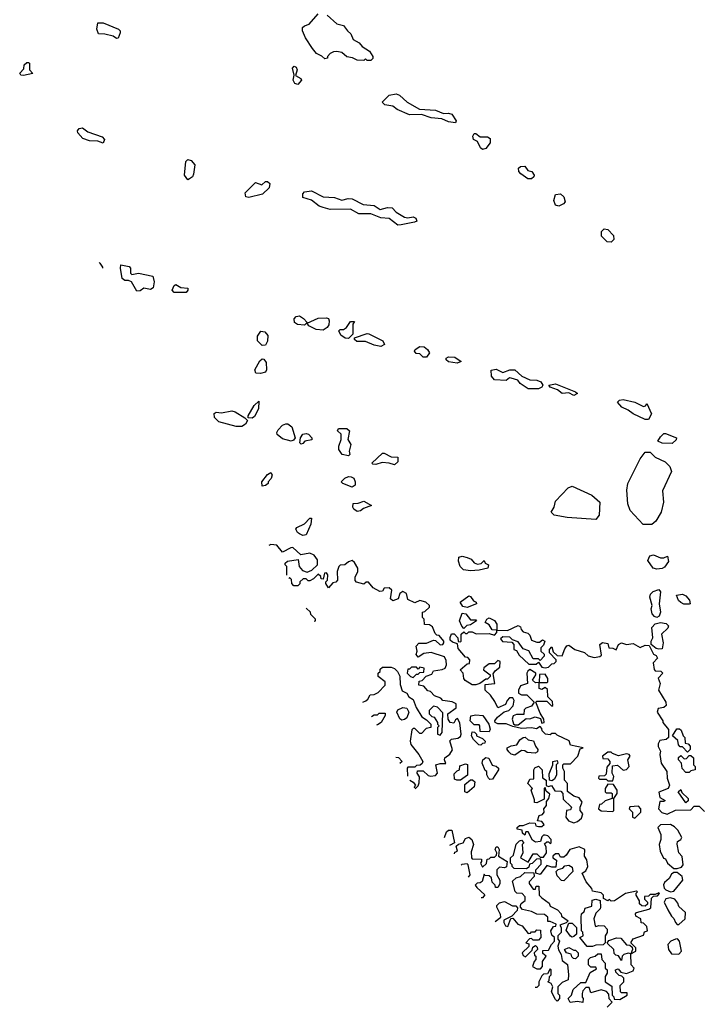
# Model space of a CAD drawing. Extents: x 2472589 to 2662339, y 701009 to 849030.
# Tile 197 of 256: x 2475863 to 2479881, y 808221 to 814032. Entities that reach past the tile are written whole.
import ezdxf

# ---------------------------------------------------------------- set-up
doc = ezdxf.new("R2010")
doc.units = 0

msp = doc.modelspace()

# ---------------------------------------------------------------- linework, layer by layer
at = {"layer": '0CON05XD'}
for points in [[(2477935, 813790), (2477915, 813790), (2477905, 813800), (2477895, 813790), (2477855, 813792.5), (2477827, 813807), (2477793.3, 813813.3), (2477765, 813837.5), (2477735, 813843.3), (2477715, 813842.5), (2477695, 813832.5), (2477680, 813815), (2477680, 813805), (2477665, 813800), (2477647, 813817), (2477615, 813832.5), (2477591.2, 813861.2), (2477550, 813925), (2477532.5, 813965), (2477532.5, 813985), (2477543.8, 813996.2), (2477572.5, 814005), (2477625, 814066.7)], [(2476435, 813920), (2476413.9, 813933.9), (2476366.1, 813946.1), (2476328.8, 813948.8), (2476319.2, 813975), (2476325, 814012.5), (2476355, 814013.8), (2476446.7, 813975), (2476456, 813965), (2476456, 813955), (2476445, 813922.5), (2476435, 813920)], [(2477677.7, 814057.7), (2477735, 814007.5), (2477775, 813997.5), (2477797.5, 813965), (2477818.3, 813948.3), (2477832.5, 813915), (2477867.5, 813895), (2477885, 813872.5), (2477927.5, 813845), (2477947.5, 813815), (2477947, 813803), (2477935, 813790)], [(2475885, 813703.3), (2475870, 813705), (2475863, 813717), (2475888.3, 813741.7), (2475890, 813765), (2475905, 813780), (2475915, 813780), (2475920, 813775), (2475920, 813735), (2475940, 813715), (2475885, 813703.3)], [(2477505, 813650), (2477487.5, 813655), (2477476.7, 813675), (2477482.5, 813705), (2477472.5, 813745), (2477483, 813757), (2477495, 813752), (2477501.4, 813735), (2477491.7, 813701.7), (2477523.3, 813685), (2477526.2, 813675), (2477505, 813650)], [(2478435, 813423.3), (2478395, 813428.8), (2478355, 813447.5), (2478291.7, 813451.7), (2478235, 813472.5), (2478165, 813471.2), (2478091.7, 813501.7), (2478065, 813522), (2478018.3, 813528.3), (2478003.3, 813545), (2478045, 813586.2), (2478085, 813593.8), (2478106, 813586), (2478150, 813545), (2478223, 813503), (2478318.3, 813498.3), (2478365, 813477.5), (2478395, 813480), (2478413.6, 813473.6), (2478440, 813435), (2478435, 813423.3)], [(2476355, 813303.3), (2476325, 813314), (2476275, 813316.7), (2476235, 813331.2), (2476206.2, 813365), (2476204.1, 813375.9), (2476215, 813390), (2476233, 813393), (2476265, 813370), (2476350.7, 813340.7), (2476363.3, 813325), (2476355, 813303.3)], [(2478595, 813266.2), (2478583.8, 813275), (2478565, 813312.5), (2478542.5, 813325), (2478537.5, 813345), (2478545, 813360), (2478555, 813360), (2478580.7, 813340.7), (2478625, 813341.2), (2478641.2, 813331.2), (2478641.2, 813305), (2478615, 813271.2), (2478595, 813266.2)], [(2476855, 813087.5), (2476836.7, 813115), (2476843.3, 813195), (2476855, 813206.7), (2476875, 813200), (2476896.2, 813175), (2476889.5, 813120.5), (2476882.5, 813105), (2476865, 813092.5), (2476855, 813087.5)], [(2478862.4, 813092.4), (2478821.2, 813121.2), (2478808.8, 813135), (2478806.7, 813155), (2478820, 813165), (2478845, 813167.5), (2478861.7, 813141.7), (2478886.7, 813135), (2478900, 813115), (2478898.8, 813105), (2478885, 813092.5), (2478862.4, 813092.4)], [(2477215, 812983.3), (2477197, 812987), (2477195, 813010), (2477255, 813070), (2477293, 813057), (2477315, 813077.5), (2477325, 813077.5), (2477340, 813065), (2477335, 813040), (2477297.3, 813002.7), (2477215, 812983.3)], [(2478095, 812820), (2478045, 812858.6), (2477995, 812862), (2477935, 812885.7), (2477865, 812886.2), (2477815, 812914), (2477695, 812912.5), (2477653.6, 812923.6), (2477631.7, 812931.7), (2477585, 812966), (2477535, 812982.5), (2477534.2, 813005), (2477545, 813016), (2477585, 813022), (2477655, 812985.6), (2477722.1, 812982.1), (2477765, 812967.5), (2477802.7, 812977.3), (2477825, 812974.2), (2477890.3, 812940.3), (2477955, 812936.2), (2477991.9, 812911.9), (2478035, 812924), (2478061.7, 812921.7), (2478085, 812896.7), (2478135, 812866), (2478155, 812862), (2478185, 812868.8), (2478200.7, 812860.7), (2478207, 812843), (2478193.9, 812836.1), (2478115, 812821.2), (2478095, 812820)], [(2479045, 812932), (2479025, 812936.7), (2479016, 812965), (2479025, 813000), (2479055, 813003.3), (2479076.1, 812986.1), (2479083, 812957), (2479072.5, 812945), (2479045, 812932)], [(2479355, 812718.8), (2479330.3, 812720.3), (2479297.5, 812755), (2479297.9, 812782.1), (2479312.9, 812797.1), (2479335, 812794), (2479367.9, 812757.9), (2479370, 812735), (2479355, 812718.8)], [(2476331.9, 812598.1), (2476335.9, 812595.9), (2476351.7, 812571.7), (2476351.7, 812565.3)], [(2476555, 812430), (2476522.5, 812485), (2476505, 812493.3), (2476483.6, 812493.6), (2476467.5, 812505), (2476457.5, 812565), (2476460, 812585), (2476510, 812575), (2476517.5, 812565), (2476517.5, 812535), (2476525, 812527.5), (2476563.9, 812536.1), (2476649.2, 812519.2), (2476657.5, 812485), (2476650.8, 812449.2), (2476635, 812438.8), (2476595, 812446.7), (2476575, 812432.5), (2476555, 812430)], [(2476845, 812421.2), (2476775, 812421.2), (2476763.3, 812435), (2476775.9, 812464.1), (2476785, 812470), (2476815, 812452), (2476855, 812447.5), (2476856, 812435), (2476845, 812421.2)], [(2477545, 812230), (2477503, 812233), (2477486.2, 812245), (2477482.7, 812267.3), (2477495, 812280), (2477515, 812283.3), (2477538.8, 812268.8), (2477560, 812245), (2477545, 812230)], [(2477655, 812200), (2477614.1, 812204.1), (2477570, 812225), (2477560, 812240), (2477625, 812270), (2477675, 812273.3), (2477685, 812267.5), (2477690, 812255), (2477688, 812232), (2477677.5, 812215), (2477655, 812200)], [(2477805, 812150), (2477785, 812153.3), (2477759.5, 812169.5), (2477746.7, 812195), (2477755, 812203.3), (2477775, 812203.8), (2477792.5, 812215), (2477815, 812250), (2477840, 812250), (2477830, 812235), (2477830, 812175), (2477805, 812150)], [(2477295, 812109.2), (2477265.9, 812135.9), (2477266, 812165), (2477285.7, 812194.3), (2477309.4, 812189.4), (2477327.6, 812167.6), (2477325.8, 812135), (2477315, 812112), (2477295, 812109.2)], [(2477995, 812103.8), (2477955, 812111.2), (2477905, 812132), (2477853.6, 812133.6), (2477840, 812145), (2477840, 812155), (2477915, 812180), (2477925, 812178), (2478007, 812137), (2478016.2, 812115), (2477995, 812103.8)], [(2478245, 812040), (2478225, 812060), (2478202.5, 812062.5), (2478194, 812075), (2478196.7, 812085), (2478225, 812103.8), (2478250.5, 812100.5), (2478270, 812085), (2478282.5, 812065), (2478265, 812041.2), (2478245, 812040)], [(2477285, 811944), (2477256.4, 811946.4), (2477251.2, 811965), (2477280.5, 812019.5), (2477295, 812030), (2477305, 812028.8), (2477318.2, 812008.2), (2477320.9, 811965), (2477315, 811952.5), (2477285, 811944)], [(2478445, 812004), (2478395, 812012.5), (2478380, 812025), (2478380, 812035), (2478395, 812042), (2478430.8, 812040.8), (2478470, 812015), (2478445, 812004)], [(2478925, 811854), (2478864.1, 811854.1), (2478817.5, 811885), (2478803.6, 811903.6), (2478765, 811916.7), (2478755, 811917.5), (2478735, 811903.3), (2478665, 811906.7), (2478647.7, 811927.7), (2478646, 811964), (2478675, 811970), (2478715, 811949.2), (2478756.1, 811966.1), (2478785.6, 811965.6), (2478827.3, 811927.3), (2478875, 811907.1), (2478915, 811904.3), (2478940, 811895), (2478951.2, 811875), (2478945, 811863.8), (2478925, 811854)], [(2479135, 811813.8), (2479105, 811830), (2479065, 811826.7), (2479038, 811848), (2478995, 811863.3), (2478987.5, 811875), (2479025, 811882), (2479145, 811836), (2479156.7, 811825), (2479135, 811813.8)], [(2477235, 811680), (2477211.7, 811681.7), (2477212.5, 811695), (2477247.5, 811755), (2477275, 811780), (2477272, 811735), (2477249.4, 811690.6), (2477235, 811680)], [(2479575, 811673.3), (2479555, 811673.3), (2479485, 811706), (2479455, 811728), (2479416.7, 811745), (2479392.5, 811775), (2479404.1, 811785.9), (2479425, 811790), (2479495, 811774), (2479545, 811750), (2479556.4, 811753.6), (2479565, 811767.5), (2479592, 811705), (2479575, 811673.3)], [(2477175, 811631.1), (2477141.7, 811631.7), (2477039.3, 811659.3), (2477013.9, 811683.9), (2477011.2, 811708.8), (2477023.8, 811716.2), (2477055, 811710.8), (2477115, 811723.3), (2477135, 811716.7), (2477193, 811683), (2477207.5, 811667.5), (2477196.2, 811645), (2477175, 811631.1)], [(2477465, 811543.8), (2477415, 811557.5), (2477383.3, 811583.3), (2477381.4, 811595), (2477388.9, 811611.1), (2477415, 811638), (2477435, 811647.5), (2477445, 811647.5), (2477469.2, 811629.2), (2477490, 811565), (2477479.5, 811550.5), (2477465, 811543.8)], [(2477525, 811527.5), (2477517.5, 811535), (2477520, 811565), (2477535, 811586.7), (2477555, 811590), (2477567.5, 811585), (2477587.5, 811565), (2477588.3, 811551.7), (2477546.4, 811543.6), (2477535, 811530), (2477525, 811527.5)], [(2477805, 811457.5), (2477766.4, 811466.4), (2477747.5, 811495), (2477747.5, 811515), (2477760, 811555), (2477760, 811585), (2477740, 811605), (2477745, 811620), (2477795, 811620), (2477810, 811605), (2477800, 811555), (2477817.5, 811525), (2477808.8, 811485), (2477812.5, 811465), (2477805, 811457.5)], [(2479715, 811530), (2479655, 811532.5), (2479630, 811545), (2479645, 811570), (2479665, 811590), (2479675, 811590), (2479740, 811565), (2479738.3, 811551.7), (2479715, 811530)], [(2478075, 811404), (2478045, 811415.7), (2478002.3, 811417.7), (2477965, 811407.5), (2477948.3, 811408.3), (2477942.5, 811415), (2478005, 811473.3), (2478015, 811473.8), (2478055, 811452.5), (2478095, 811450), (2478095, 811423.3), (2478075, 811404)], [(2479595, 811052.5), (2479543.8, 811053.8), (2479467.5, 811135), (2479452.5, 811175), (2479447.5, 811255), (2479452.5, 811295), (2479525, 811440), (2479555, 811480), (2479585, 811480), (2479615, 811450), (2479673, 811423), (2479700, 811395), (2479710, 811365), (2479658.3, 811251.7), (2479663.3, 811185), (2479648.8, 811125), (2479618.3, 811071.7), (2479595, 811052.5)], [(2477295, 811280), (2477293.3, 811305), (2477325, 811347.5), (2477345, 811360), (2477352.5, 811345), (2477347.5, 811325), (2477330, 811305), (2477330, 811295), (2477315, 811282.5), (2477295, 811280)], [(2477825, 811273.3), (2477770, 811295), (2477760, 811305), (2477783, 811327), (2477803.6, 811336.4), (2477820, 811335), (2477836.1, 811326.1), (2477842.5, 811305), (2477842.5, 811285), (2477825, 811273.3)], [(2479265, 811083.3), (2479095, 811093.3), (2479018.3, 811108.3), (2479000, 811125), (2479017.5, 811155), (2479025, 811190), (2479100.7, 811269.3), (2479125, 811280), (2479240, 811225), (2479287.5, 811185), (2479283, 811107), (2479265, 811083.3)], [(2477855, 811130), (2477835, 811142.5), (2477830, 811155), (2477832.5, 811177.5), (2477861.7, 811178.3), (2477895, 811190), (2477940, 811165), (2477893, 811147), (2477875, 811132.5), (2477855, 811130)], [(2477535, 810987.5), (2477515, 810997.5), (2477502.5, 811005), (2477492.5, 811025), (2477500, 811035), (2477545, 811057.5), (2477575, 811090), (2477585, 811090), (2477582.5, 811055), (2477555, 810992.5), (2477535, 810987.5)], [(2477439, 810754.1), (2477440, 810755), (2477440, 810805), (2477430, 810815), (2477430, 810825), (2477443.3, 810836.7), (2477507, 810847), (2477512.5, 810805), (2477532, 810782), (2477559.3, 810770.7), (2477586.7, 810783.3), (2477621.2, 810815), (2477620.8, 810845), (2477601.2, 810871.2), (2477575, 810883.8), (2477523, 810873), (2477475, 810916.2), (2477464.1, 810915.9), (2477415, 810890), (2477380.5, 810930.5), (2477345.9, 810934.1), (2477334.6, 810928.5)], [(2479625, 810788.8), (2479603.3, 810795), (2479570.7, 810840.7), (2479582, 810868), (2479605, 810874.2), (2479645, 810856.2), (2479665, 810856.7), (2479686.4, 810866.4), (2479692.5, 810835), (2479669.3, 810800.7), (2479655, 810793.3), (2479625, 810788.8)], [(2478197.6, 809492.6), (2478215, 809510), (2478221.7, 809528.3), (2478223, 809563), (2478210, 809585), (2478211.7, 809598.3), (2478245, 809600), (2478275, 809572.5), (2478288.3, 809568.3), (2478318.3, 809571.7), (2478330, 809585), (2478320, 809635), (2478345, 809642.5), (2478378.3, 809641.7), (2478370, 809665), (2478372.5, 809675), (2478403, 809697), (2478417, 809723), (2478403, 809777), (2478413, 809787), (2478448.8, 809791.2), (2478465, 809802.5), (2478470, 809815), (2478461.7, 809881.7), (2478448.3, 809908.3), (2478435, 809900), (2478425, 809880), (2478403.6, 809883.6), (2478392.5, 809905), (2478390, 809935), (2478439.3, 809970.7), (2478440, 809995), (2478416.4, 810006.4), (2478360, 810015), (2478348.3, 810028.3), (2478311.7, 810041.7), (2478288.3, 810068.3), (2478271.7, 810071.7), (2478248.3, 810098.3), (2478220, 810105), (2478221.7, 810128.3), (2478238.3, 810131.7), (2478261.7, 810158.3), (2478295, 810170), (2478305, 810190), (2478356.7, 810196.7), (2478374.3, 810205.7), (2478382, 810225), (2478381.2, 810251.2), (2478371.2, 810271.2), (2478293, 810297), (2478248.3, 810291.7), (2478215, 810270), (2478202.5, 810285), (2478210, 810305), (2478202.5, 810335), (2478218.3, 810351.7), (2478265, 810353.3), (2478305, 810370), (2478318.3, 810368.3), (2478345, 810342.5), (2478360, 810345), (2478367.5, 810355), (2478367.5, 810365), (2478338.3, 810398.3), (2478325, 810400), (2478315, 810410), (2478299.3, 810449.3), (2478281.7, 810461.7), (2478252.5, 810462.5), (2478250, 810495), (2478240, 810505), (2478240, 810535), (2478255, 810540), (2478282.5, 810565), (2478282.5, 810575), (2478260, 810595), (2478225, 810604.3), (2478195, 810590), (2478155, 810610), (2478146.1, 810646.1), (2478125, 810657.5), (2478107.5, 810645), (2478096.4, 810613.6), (2478065, 810602.5), (2478052.5, 810615), (2478060, 810665), (2478045, 810680), (2478015, 810677.5), (2478005, 810660), (2477988.3, 810658.3), (2477950, 810680), (2477921.7, 810711.7), (2477908.3, 810711.7), (2477895, 810700), (2477851.7, 810711.7), (2477843, 810723), (2477843, 810743), (2477858.8, 810775), (2477860, 810795), (2477838.8, 810828.8), (2477825, 810840), (2477805, 810833.3), (2477782.5, 810815), (2477755, 810812.5), (2477746, 810805), (2477736.2, 810776.2), (2477740, 810725), (2477728.3, 810711.7), (2477711.7, 810708.3), (2477685, 810680), (2477670, 810705), (2477670, 810715), (2477680, 810725), (2477682.5, 810755), (2477675, 810767.5), (2477662.5, 810765), (2477655, 810730), (2477641.7, 810731.7), (2477640, 810745), (2477625, 810760), (2477598.3, 810731.7), (2477575, 810720), (2477565, 810720), (2477555, 810732.5), (2477537, 810733), (2477517.5, 810715), (2477517, 810703), (2477505, 810690), (2477481.7, 810691.7), (2477470, 810705), (2477468.3, 810728.3), (2477455, 810740), (2477452.3, 810731.9)], [(2478525, 810778.8), (2478482.5, 810785), (2478463.8, 810805), (2478453, 810837), (2478455, 810860), (2478475, 810866.7), (2478505, 810858.8), (2478527.3, 810847.3), (2478545, 810826.2), (2478565, 810818.8), (2478587, 810823), (2478605, 810840), (2478610, 810825), (2478630, 810815), (2478627.5, 810795), (2478575, 810783.8), (2478525, 810778.8)], [(2479625, 810504), (2479609.7, 810509.7), (2479595.9, 810525.9), (2479591.2, 810555), (2479596.7, 810575), (2479582, 810625), (2479587.3, 810642.7), (2479602.3, 810657.7), (2479635, 810670), (2479646.2, 810655), (2479638.8, 810585), (2479646.2, 810535), (2479638.8, 810511.2), (2479625, 810504)], [(2479815, 810582.5), (2479783.6, 810583.6), (2479765, 810592.5), (2479752.5, 810605), (2479740, 810635), (2479775, 810642.5), (2479795, 810632.5), (2479817, 810607), (2479820, 810585), (2479815, 810582.5)], [(2478505, 810563.3), (2478479.3, 810569.3), (2478462.5, 810595), (2478515, 810632.5), (2478525, 810627.5), (2478542.3, 810602.3), (2478557.5, 810595), (2478560, 810585), (2478505, 810563.3)], [(2477601.6, 810482.2), (2477610, 810485), (2477610, 810495), (2477581.7, 810521.7), (2477580, 810535), (2477555, 810560)], [(2478485, 810440), (2478473, 810453), (2478460, 810485), (2478475, 810530), (2478496.4, 810526.4), (2478525, 810490), (2478555, 810490), (2478560, 810485), (2478525, 810460), (2478503, 810457), (2478485, 810440)], [(2478680, 810430), (2478675, 810430), (2478651.7, 810431.7), (2478635, 810460), (2478610, 810475), (2478620, 810495), (2478635, 810502.5), (2478666.4, 810486.4), (2478680, 810465), (2478680, 810430)], [(2479635, 810316.2), (2479620.5, 810320.5), (2479590, 810345), (2479590, 810365), (2479600, 810385), (2479593.8, 810445), (2479614.3, 810465.7), (2479645, 810474), (2479678.8, 810468.8), (2479692.5, 810455), (2479689.3, 810440.7), (2479652.5, 810405), (2479662.5, 810355), (2479655, 810320), (2479635, 810316.2)], [(2478901.7, 809428.3), (2478882.5, 809485), (2478890, 809495), (2478862.5, 809525), (2478875, 809550), (2478898.3, 809551.7), (2478897.5, 809605), (2478903.3, 809616.7), (2478925, 809627.5), (2478947.5, 809605), (2478948.3, 809558.3), (2478970, 809545), (2478971.7, 809511.7), (2478985, 809507.5), (2479001.7, 809511.7), (2479021.7, 809481.7), (2479058.3, 809478.3), (2479070, 809465), (2479071.7, 809431.7), (2479120, 809385), (2479115, 809370), (2479090, 809365), (2479087.5, 809325), (2479103.6, 809303.6), (2479135, 809292.5), (2479155, 809300), (2479179.3, 809320.7), (2479187.5, 809345), (2479172.5, 809365), (2479172.5, 809385), (2479182.5, 809415), (2479165, 809440), (2479135, 809450), (2479097.5, 809477.5), (2479097.5, 809525), (2479080, 809545), (2479080, 809595), (2479070, 809615), (2479070, 809635), (2479075, 809640), (2479115, 809640), (2479157.5, 809685), (2479171.7, 809728.3), (2479190, 809735), (2479115, 809750), (2479106.7, 809776.7), (2479035, 809810), (2479025, 809820), (2479005, 809820), (2478995, 809812.5), (2478966.4, 809816.4), (2478947.5, 809835), (2478945, 809850), (2478935, 809860), (2478913, 809847), (2478885, 809852.5), (2478825, 809850), (2478775, 809860), (2478735, 809877.5), (2478685, 809877.5), (2478670, 809885), (2478667.5, 809895), (2478683.6, 809916.4), (2478723, 809947), (2478750, 809955), (2478776.4, 809983.6), (2478782.5, 810015), (2478775, 810030), (2478755, 810030), (2478740, 810015), (2478730, 809990), (2478685, 809970), (2478668.3, 810008.3), (2478642.5, 810045), (2478610, 810075), (2478611.7, 810108.3), (2478667.5, 810115), (2478658.3, 810171.7), (2478670, 810190), (2478698.3, 810211.7), (2478700, 810245), (2478685, 810250), (2478665, 810230), (2478635, 810230), (2478603, 810207), (2478600, 810195), (2478640, 810165), (2478640, 810155), (2478625, 810140), (2478615, 810140), (2478580, 810115), (2478555, 810106.7), (2478535, 810106.7), (2478493.1, 810133.1), (2478484, 810145), (2478480, 810175), (2478462.5, 810195), (2478505, 810230), (2478518.3, 810231.7), (2478520, 810255), (2478508.3, 810268.3), (2478495, 810270), (2478451.7, 810321.7), (2478448.3, 810348.3), (2478418.3, 810358.3), (2478405, 810370), (2478403.6, 810386.4), (2478413, 810407), (2478428.3, 810408.3), (2478450, 810385), (2478451.7, 810361.7), (2478465, 810360), (2478470, 810365), (2478470, 810405), (2478485, 810420), (2478495, 810410), (2478505, 810410), (2478515, 810420), (2478535, 810420), (2478558.3, 810408.3), (2478635, 810410), (2478665, 810400), (2478680, 810415), (2478680, 810430), (2478741.7, 810428.3), (2478805, 810456.7), (2478819.3, 810449.3), (2478823, 810433), (2478835, 810420), (2478861.7, 810411.7), (2478875, 810400), (2478885, 810370), (2478915, 810357.5), (2478931.7, 810358.3), (2478948.3, 810371.7), (2478962.5, 810365), (2478955, 810340), (2478940, 810325), (2478940, 810305), (2478958.3, 810288.3), (2478960, 810275), (2478935, 810250), (2478925, 810260), (2478895, 810260), (2478868.3, 810308.3), (2478835, 810320), (2478805, 810360), (2478771.7, 810371.7), (2478757, 810387), (2478715, 810390), (2478701.7, 810378.3), (2478713, 810363), (2478768.3, 810358.3), (2478780, 810345), (2478780, 810315), (2478795, 810310), (2478811.7, 810281.7), (2478868.3, 810228.3), (2478911.7, 810228.3), (2478925, 810240), (2478945, 810210), (2478965, 810207.5), (2478985, 810210), (2479005, 810230), (2479018.3, 810231.7), (2479030, 810245), (2479030, 810255), (2478990, 810295), (2478990, 810315), (2479005, 810330), (2479011.7, 810301.7), (2479035, 810280), (2479065, 810277.5), (2479081.7, 810318.3), (2479093.6, 810336.4), (2479105, 810340), (2479140, 810315), (2479197, 810297), (2479218.3, 810278.3), (2479255, 810267.5), (2479287, 810273), (2479297.5, 810282.5), (2479287.5, 810345), (2479303.9, 810356.1), (2479335, 810350), (2479340, 810325), (2479365, 810322.5), (2479385, 810312.5), (2479398.8, 810345), (2479415, 810354), (2479445, 810343.8), (2479485, 810351.2), (2479525, 810326.7), (2479555, 810340), (2479578.3, 810338.3), (2479605, 810287.5), (2479619.3, 810279.3), (2479627.5, 810265), (2479603, 810237), (2479607.5, 810197.5), (2479615, 810190), (2479647.7, 810187.7), (2479660, 810175), (2479633, 810147), (2479643.3, 810115), (2479633.3, 810075), (2479677.5, 810005), (2479680, 809985), (2479665, 809972), (2479632.5, 809967.5), (2479626.7, 809945), (2479660, 809895), (2479660, 809885), (2479693.6, 809843.6), (2479692.5, 809795), (2479680, 809785), (2479642.5, 809777.5), (2479631.7, 809758.3), (2479632, 809742), (2479645.8, 809715.8), (2479642.5, 809695), (2479648.8, 809645), (2479683.3, 809595), (2479685.6, 809555.6), (2479698.8, 809515), (2479691.2, 809495), (2479636.7, 809473.3), (2479641.7, 809441.7), (2479672.5, 809425), (2479665, 809417.5), (2479641.7, 809418.3), (2479634.1, 809374.1), (2479653, 809353), (2479685, 809344), (2479735, 809366.7), (2479825, 809370), (2479845, 809390), (2479875, 809390), (2479905, 809360)], [(2477888.2, 810004.6), (2477907, 810013), (2477918.3, 810021.7), (2477931.7, 810048.3), (2477955, 810050), (2477978.3, 810061.7), (2478020, 810105), (2478020, 810125), (2477980, 810155), (2477980, 810175), (2477990, 810185), (2477991.7, 810198.3), (2478005, 810210), (2478055, 810210), (2478075, 810202.5), (2478092.5, 810185), (2478107, 810157), (2478108.3, 810108.3), (2478121.7, 810071.7), (2478148.3, 810058.3), (2478160, 810035), (2478185, 810020), (2478203, 809973), (2478237, 809917), (2478265, 809900), (2478290, 809875), (2478290, 809855), (2478261.7, 809848.3), (2478235, 809820), (2478225, 809820), (2478195, 809850), (2478185, 809850), (2478178.3, 809841.7), (2478167.5, 809775), (2478172.5, 809755), (2478220, 809695), (2478242.5, 809655), (2478238.3, 809641.7), (2478227, 809633), (2478205, 809630), (2478195, 809620), (2478155, 809620), (2478150, 809615), (2478152.3, 809567.5)], [(2478185, 810150), (2478205, 810170), (2478215, 810170), (2478225, 810180), (2478248.3, 810181.7), (2478250, 810205), (2478225, 810210), (2478215, 810200), (2478205, 810210), (2478175, 810210), (2478165, 810200), (2478155, 810200), (2478150, 810175), (2478170, 810155), (2478185, 810150)], [(2478805, 809870), (2478852.5, 809907.5), (2478875, 809906.7), (2478905, 809917.5), (2478937.5, 809907.5), (2478945, 809880), (2478960, 809885), (2478957.5, 809905), (2478935, 809940), (2478910, 810005), (2478915, 810010), (2478975, 810010), (2479005, 809980), (2479010, 809985), (2479008.3, 810008.3), (2478980, 810035), (2478978.3, 810078.3), (2478965, 810090), (2478945, 810080), (2478930, 810085), (2478930, 810120), (2478975, 810120), (2478980, 810125), (2478980, 810145), (2478965, 810170), (2478931.7, 810168.3), (2478930, 810120), (2478908.3, 810118.3), (2478890, 810135), (2478910, 810165), (2478910, 810175), (2478875, 810197.5), (2478863, 810187), (2478857.5, 810175), (2478860, 810115), (2478820, 810100), (2478807.5, 810075), (2478808.3, 810058.3), (2478825, 810047.5), (2478857, 810047), (2478900, 810005), (2478885, 809980), (2478851.2, 809968.8), (2478841.2, 809958.8), (2478838.3, 809931.7), (2478795, 809932.5), (2478777, 809923), (2478770, 809905), (2478777.5, 809877.5), (2478785, 809870), (2478805, 809870)], [(2477939.1, 809920.3), (2477955, 809930), (2477975, 809930), (2477985, 809940), (2478020, 809940), (2478020, 809925), (2477996.4, 809883.6), (2477975, 809870), (2477970.1, 809869.1)], [(2478118.3, 809898.3), (2478107, 809907), (2478090, 809945), (2478095, 809960), (2478125, 809972.5), (2478149.3, 809969.3), (2478160, 809945), (2478148.3, 809911.7), (2478135, 809902.5), (2478118.3, 809898.3)], [(2478345, 809810), (2478357.5, 809825), (2478361.7, 809941.7), (2478330, 809975), (2478305, 809980), (2478280, 809955), (2478280, 809935), (2478295, 809920), (2478310, 809915), (2478330, 809885), (2478330, 809875), (2478340, 809865), (2478330, 809855), (2478330, 809815), (2478345, 809810)], [(2478635, 809830), (2478581.7, 809831.7), (2478580, 809865), (2478575, 809870), (2478545, 809870), (2478522.5, 809895), (2478527, 809923), (2478555, 809930), (2478596.2, 809926.2), (2478632.5, 809875), (2478640, 809845), (2478635, 809830)], [(2478585, 809750), (2478573.6, 809753.6), (2478542.5, 809785), (2478530, 809805), (2478535, 809830), (2478548.3, 809828.3), (2478560, 809815), (2478560, 809805), (2478595, 809790), (2478610, 809775), (2478608.3, 809761.7), (2478595, 809760), (2478585, 809750)], [(2479805, 809710), (2479775, 809740), (2479761.7, 809741.7), (2479753, 809753), (2479748.3, 809778.3), (2479717.5, 809805), (2479743, 809847), (2479757, 809847), (2479768.3, 809838.3), (2479780, 809805), (2479790, 809795), (2479791.7, 809761.7), (2479808.3, 809758.3), (2479820, 809745), (2479820, 809725), (2479805, 809710)], [(2478785, 809692.5), (2478765, 809697.5), (2478750.7, 809710.7), (2478740, 809725), (2478740, 809735), (2478765, 809747.5), (2478798.3, 809751.7), (2478815, 809782.5), (2478835, 809796.7), (2478847, 809797), (2478865, 809782.5), (2478896.4, 809776.4), (2478907.5, 809745), (2478922.5, 809725), (2478919.3, 809710.7), (2478905, 809702.5), (2478858.3, 809708.3), (2478845, 809717.5), (2478825, 809720), (2478785, 809692.5)], [(2479365, 809540), (2479370, 809565), (2479360, 809585), (2479361.7, 809628.3), (2479391.7, 809631.7), (2479425, 809602.5), (2479445, 809607.5), (2479460, 809625), (2479453.3, 809665), (2479467.5, 809685), (2479460, 809695), (2479445, 809700), (2479397, 809687), (2479361.7, 809701.7), (2479355, 809710), (2479335, 809710), (2479302.5, 809685), (2479305, 809672.5), (2479335, 809670), (2479347.5, 809655), (2479347.5, 809642.5), (2479328.3, 809621.7), (2479325, 809580), (2479315, 809570), (2479281.7, 809568.3), (2479280, 809555), (2479285, 809550), (2479325, 809550), (2479335, 809540), (2479365, 809540)], [(2478083.9, 809680.7), (2478098.3, 809678.3), (2478120, 809655), (2478106.7, 809643)], [(2478638.3, 809548.3), (2478630, 809555), (2478620, 809575), (2478620, 809595), (2478611.7, 809601.7), (2478593.3, 809645), (2478596.4, 809663.6), (2478615, 809677.5), (2478633, 809673), (2478651.7, 809631.7), (2478675, 809627.5), (2478690, 809615), (2478690, 809605), (2478655, 809550), (2478638.3, 809548.3)], [(2479005, 809540), (2478990, 809545), (2478988.3, 809581.7), (2479010, 809635), (2479010, 809655), (2479035, 809660), (2479040, 809645), (2479030, 809635), (2479032.5, 809575), (2479019.3, 809550.7), (2479005, 809540)], [(2479815, 809590), (2479795, 809590), (2479773, 809613), (2479770, 809645), (2479752.5, 809665), (2479753, 809677), (2479765, 809690), (2479785, 809670), (2479798.3, 809671.7), (2479815, 809690), (2479825, 809690), (2479840, 809675), (2479840, 809635), (2479850, 809625), (2479850, 809605), (2479825, 809600), (2479815, 809590)], [(2478465, 809543.3), (2478443.3, 809543.3), (2478430, 809550), (2478428.3, 809581.7), (2478445, 809600), (2478460, 809605), (2478461.7, 809628.3), (2478495, 809640), (2478507, 809637), (2478507, 809573), (2478465, 809543.3)], [(2478166.2, 809544.5), (2478185, 809532.5), (2478200, 809515), (2478192.5, 809505), (2478193.4, 809499.5)], [(2478505, 809470), (2478490, 809475), (2478491.2, 809518.8), (2478523.3, 809546.7), (2478537, 809547), (2478550, 809535), (2478546.7, 809505), (2478505, 809470)], [(2479330, 808205), (2479360, 808235), (2479343, 808253), (2479341.7, 808281.7), (2479327, 808297), (2479295, 808307.5), (2479235, 808290), (2479225, 808320), (2479205, 808320), (2479188.3, 808301.7), (2479182.5, 808285), (2479183, 808263), (2479190, 808255), (2479188.3, 808231.7), (2479155, 808237.5), (2479113, 808233), (2479100, 808255), (2479120, 808275), (2479130.7, 808309.3), (2479175, 808350), (2479205, 808350), (2479230.7, 808409.3), (2479268.3, 808431.7), (2479265, 808440), (2479235, 808440), (2479220, 808455), (2479220, 808485), (2479233, 808497), (2479260, 808505), (2479275, 808520), (2479295, 808520), (2479300, 808485), (2479320, 808465), (2479320, 808435), (2479330, 808425), (2479330, 808405), (2479320, 808385), (2479320, 808355), (2479358.3, 808328.3), (2479360, 808275), (2479370, 808265), (2479371.7, 808251.7), (2479405, 808250), (2479450, 808275), (2479448.3, 808288.3), (2479415, 808290), (2479410, 808295), (2479408.3, 808331.7), (2479430, 808355), (2479430, 808375), (2479418.3, 808388.3), (2479401.7, 808391.7), (2479381.7, 808411.7), (2479380, 808425), (2479395, 808430), (2479411.7, 808411.7), (2479445, 808402.5), (2479485, 808420), (2479490, 808435), (2479472.5, 808455), (2479470, 808520), (2479500, 808535), (2479500, 808555), (2479470, 808585), (2479485, 808607.5), (2479545, 808630), (2479551.7, 808648.3), (2479570, 808655), (2479565, 808680), (2479545, 808700), (2479531.7, 808701.7), (2479530, 808725), (2479500.7, 808740.7), (2479497.5, 808755), (2479505, 808762.5), (2479577, 808783), (2479588.3, 808791.7), (2479591.7, 808848.3), (2479605, 808860), (2479628.3, 808861.7), (2479640, 808875), (2479635, 808880), (2479615, 808870), (2479585, 808870), (2479575, 808860), (2479551.7, 808858.3), (2479551.7, 808841.7), (2479570, 808825), (2479568.3, 808811.7), (2479555, 808800), (2479535, 808802.5), (2479522.5, 808815), (2479521.7, 808831.7), (2479502.5, 808865), (2479502.5, 808877.5), (2479510, 808885), (2479505, 808890), (2479440, 808875), (2479375, 808832.5), (2479355, 808830), (2479345, 808840), (2479335, 808832.5), (2479310, 808845), (2479310, 808865), (2479295, 808880), (2479245, 808890), (2479240, 808905), (2479207.5, 808945), (2479182.5, 808995), (2479205, 809010), (2479217.5, 809035), (2479210, 809075), (2479197.5, 809095), (2479200, 809135), (2479165, 809150), (2479110, 809135), (2479089.3, 809100.7), (2479075, 809090), (2479055, 809090), (2479045, 809110), (2479025, 809110), (2479010, 809095), (2479010, 809085), (2479031.7, 809071.7), (2479028.3, 809031.7), (2479005, 809030), (2478975, 809040), (2478935, 808987.5), (2478910, 808995), (2478910, 809015), (2478941.7, 809048.3), (2478941.7, 809071.7), (2478935, 809080), (2478913, 809077), (2478888.3, 809051.7), (2478871.7, 809048.3), (2478868.3, 809031.7), (2478855, 809020), (2478782.5, 809022.5), (2478770, 809035), (2478770, 809045), (2478760, 809055), (2478760, 809085), (2478778.3, 809101.7), (2478793, 809167), (2478813, 809187), (2478825, 809190), (2478840, 809175), (2478830, 809165), (2478833.3, 809115), (2478820, 809085), (2478865, 809060), (2478895, 809110), (2478915, 809110), (2478935, 809090), (2478955, 809090), (2478972.5, 809115), (2478971.7, 809151.7), (2478961.7, 809168.3), (2478975, 809180), (2478985, 809180), (2478995, 809170), (2479000, 809175), (2479000, 809195), (2478980, 809215), (2478965, 809220), (2478955, 809220), (2478945, 809210), (2478938.3, 809181.7), (2478908.3, 809178.3), (2478890, 809190), (2478865, 809240), (2478851.7, 809238.3), (2478845, 809220), (2478831.7, 809231.7), (2478828.3, 809248.3), (2478800, 809255), (2478800, 809265), (2478813.3, 809276.7), (2478835, 809277.5), (2478875, 809292.5), (2478905, 809290), (2478910, 809275), (2478925, 809270), (2478945, 809270), (2478958.3, 809281.7), (2478945, 809300), (2478920, 809305), (2478930, 809335), (2478948.3, 809341.7), (2478960, 809355), (2478957.5, 809375), (2478972.5, 809395), (2478972.5, 809417.5), (2478987.5, 809435), (2478991.7, 809461.7), (2478970, 809480), (2478965, 809500), (2478960, 809495), (2478958.3, 809431.7), (2478915, 809410), (2478901.7, 809411.7), (2478901.7, 809428.3)], [(2479365, 809360), (2479370, 809365), (2479370, 809435), (2479390, 809465), (2479390, 809485), (2479368.3, 809518.3), (2479335, 809520), (2479320, 809495), (2479320, 809475), (2479325, 809470), (2479355, 809470), (2479360, 809465), (2479360, 809435), (2479318.3, 809421.7), (2479297, 809403), (2479285, 809400), (2479280, 809375), (2479295, 809362.5), (2479365, 809360)], [(2479795, 809410), (2479750, 809475), (2479765, 809490), (2479771.7, 809471.7), (2479810, 809435), (2479808.3, 809421.7), (2479795, 809410)], [(2479495, 809320), (2479530, 809355), (2479530, 809375), (2479515, 809390), (2479465, 809387.5), (2479460, 809375), (2479480, 809355), (2479480, 809325), (2479495, 809320)], [(2478371.1, 809205.6), (2478381.7, 809238.3), (2478395, 809250), (2478415, 809250), (2478430, 809175), (2478405, 809160), (2478399.4, 809158.6)], [(2479725, 809022.5), (2479745, 809023.3), (2479769.5, 809030.5), (2479780, 809045), (2479773.8, 809093.8), (2479755, 809116.2), (2479744, 809166), (2479747, 809183), (2479766.4, 809193.6), (2479772.5, 809205), (2479748.7, 809248.7), (2479729.2, 809269.2), (2479705, 809282), (2479645, 809280), (2479630, 809265), (2479647, 809223), (2479647.5, 809195), (2479637.5, 809165), (2479643.3, 809125), (2479663, 809083), (2479675, 809080), (2479687.5, 809055), (2479725, 809022.5)], [(2478429, 809109.7), (2478431.7, 809118.3), (2478447.5, 809125), (2478440, 809155), (2478453, 809167), (2478480, 809175), (2478495, 809200), (2478515, 809207.5), (2478532.5, 809195), (2478542.5, 809165), (2478528.3, 809121.7), (2478530, 809085), (2478535, 809080), (2478588.3, 809078.3), (2478590, 809065), (2478583.3, 809055), (2478595, 809030), (2478618.3, 809051.7), (2478621.7, 809078.3), (2478635, 809080), (2478645, 809090), (2478665, 809090), (2478678.3, 809101.7), (2478680, 809115), (2478670, 809135), (2478675, 809150), (2478685, 809150), (2478692.5, 809135), (2478690, 809095), (2478740, 809065), (2478736.7, 809033.3), (2478725, 809027.5), (2478695, 809030), (2478680, 809015), (2478680, 808985), (2478697.5, 808955), (2478697, 808933), (2478685, 808910), (2478671.7, 808911.7), (2478670, 808925), (2478653, 808943), (2478648.3, 808968.3), (2478635, 808980), (2478611.7, 808981.7), (2478605, 808990), (2478593, 808947), (2478581.7, 808938.3), (2478563.9, 808936.1), (2478552.5, 808925), (2478560.7, 808910.7), (2478608.3, 808868.3), (2478595, 808850), (2478586.2, 808849.7)], [(2478512.8, 808971.1), (2478522.5, 808985), (2478510, 809045), (2478505, 809050), (2478473, 809047), (2478469.1, 809043.4)], [(2479075, 808950), (2479061.7, 808951.7), (2479035, 808980), (2479030, 809005), (2479042.5, 809017.5), (2479070, 809025), (2479081.7, 809038.3), (2479105, 809042.5), (2479125, 809030), (2479127.5, 809005), (2479075, 808950)], [(2478670, 808711), (2478702.5, 808735), (2478701.7, 808751.7), (2478680, 808795), (2478680, 808805), (2478695, 808820), (2478725, 808827.5), (2478773, 808803), (2478791.7, 808801.7), (2478801.7, 808791.7), (2478800, 808775), (2478768.3, 808741.7), (2478721.7, 808718.3), (2478720, 808705), (2478730, 808685), (2478745, 808680), (2478761.7, 808728.3), (2478775, 808730), (2478803.6, 808693.6), (2478830, 808685), (2478865, 808640), (2478878.3, 808641.7), (2478885, 808650), (2478905, 808650), (2478915, 808660), (2478938.3, 808658.3), (2478940, 808615), (2478925, 808600), (2478895, 808600), (2478885, 808610), (2478871.7, 808608.3), (2478850, 808585), (2478868.3, 808578.3), (2478868.3, 808561.7), (2478830, 808525), (2478835, 808510), (2478848.3, 808501.7), (2478888.3, 808541.7), (2478891.7, 808558.3), (2478908.3, 808568.3), (2478918.3, 808558.3), (2478920, 808545), (2478900, 808525), (2478901.7, 808511.7), (2478910, 808505), (2478910, 808485), (2478900, 808475), (2478890, 808445), (2478915, 808430), (2478938.3, 808431.7), (2478950, 808445), (2478950, 808475), (2478970, 808505), (2478951.7, 808521.7), (2478951.7, 808538.3), (2478985, 808540), (2479002.5, 808575), (2479020, 808595), (2479020, 808615), (2479005, 808630), (2478997.5, 808655), (2479015, 808680), (2479028.3, 808681.7), (2479030, 808695), (2478995, 808710), (2478980, 808710), (2478980, 808735), (2478961.7, 808751.7), (2478915, 808752.5), (2478885, 808770), (2478830.7, 808780.7), (2478820, 808795), (2478820, 808805), (2478823.6, 808816.4), (2478847.5, 808835), (2478847.5, 808855), (2478830, 808875), (2478798.3, 808878.3), (2478787, 808887), (2478772.5, 808947.5), (2478793, 808967), (2478820, 808975), (2478845, 809000), (2478898.3, 808998.3), (2478900, 808975), (2478870, 808945), (2478870, 808935), (2478895, 808900), (2478908.3, 808901.7), (2478911.7, 808918.3), (2478928.3, 808918.3), (2478930, 808865), (2478945, 808850), (2478988.3, 808818.3), (2478995, 808800), (2479038.3, 808778.3), (2479060, 808755), (2479061.7, 808741.7), (2479100, 808715), (2479088.3, 808701.7), (2479051.7, 808688.3), (2479060, 808675), (2479060, 808645), (2479040, 808625), (2479040, 808605), (2479050, 808595), (2479040, 808565), (2479043, 808543), (2479060, 808515), (2479065, 808480), (2479097, 808457), (2479102.5, 808395), (2479100, 808365), (2479065, 808350), (2479040, 808325), (2479040, 808285), (2479050, 808275), (2479050, 808255), (2479035, 808240), (2479025, 808250), (2479002.5, 808295), (2479010, 808325), (2479000, 808345), (2478980, 808355), (2478988.3, 808361.7), (2478990, 808385), (2479000, 808395), (2479000, 808425), (2478995, 808430), (2478978.3, 808401.7), (2478955, 808400), (2478945, 808390), (2478927.5, 808355), (2478927, 808333), (2478915, 808320), (2478905.5, 808321.3)], [(2479705, 808885.6), (2479725, 808889.2), (2479776.7, 808955), (2479773.3, 808975), (2479745, 809000), (2479725, 809000), (2479710.5, 808989.5), (2479696.8, 808963.2), (2479670, 808940), (2479663.8, 808926.2), (2479667.5, 808907.5), (2479677, 808897), (2479705, 808885.6)], [(2479245, 808562.5), (2479212.5, 808562.5), (2479170, 808615), (2479190, 808625), (2479187, 808647), (2479180, 808655), (2479177.5, 808735), (2479180, 808755), (2479195, 808770), (2479201.7, 808788.3), (2479240, 808800), (2479243, 808837), (2479265, 808842.5), (2479290, 808835), (2479292.5, 808795), (2479290, 808785), (2479265, 808760), (2479252.5, 808725), (2479260, 808685), (2479265, 808680), (2479282.5, 808687.5), (2479313.6, 808683.6), (2479330, 808665), (2479330, 808645), (2479320, 808625), (2479320, 808585), (2479308.3, 808571.7), (2479265, 808570), (2479245, 808562.5)], [(2479755, 808692.5), (2479790.8, 808725), (2479794, 808764), (2479755, 808798.8), (2479748.8, 808818.8), (2479731.2, 808841.2), (2479705, 808850), (2479676.4, 808843.6), (2479667.5, 808825), (2479689.3, 808779.3), (2479711.2, 808741.2), (2479725, 808728.8), (2479734.1, 808704.1), (2479745, 808692.5), (2479755, 808692.5)], [(2479125, 808617.5), (2479113.6, 808623.6), (2479088.3, 808658.3), (2479105, 808700), (2479125, 808700), (2479150, 808675), (2479150, 808635), (2479135, 808622.5), (2479125, 808617.5)], [(2479415, 808480), (2479398.3, 808508.3), (2479381.7, 808511.7), (2479371.7, 808521.7), (2479370, 808545), (2479331.7, 808581.7), (2479341.7, 808598.3), (2479387, 808613), (2479412.5, 808612.5), (2479445, 808572.5), (2479465, 808570), (2479478.3, 808558.3), (2479480, 808545), (2479470, 808520), (2479455, 808522.5), (2479430, 808515), (2479420, 808505), (2479415, 808480)], [(2479755, 808518), (2479768.8, 808535), (2479757.5, 808595), (2479747, 808607), (2479735, 808606.7), (2479707.5, 808595), (2479690, 808575), (2479693.3, 808545), (2479710, 808520), (2479755, 808518)], [(2479145, 808490), (2479131.7, 808491.7), (2479121.7, 808501.7), (2479118.3, 808518.3), (2479090, 808525), (2479080, 808545), (2479105, 808557.5), (2479135, 808540), (2479145, 808540), (2479160, 808525), (2479160, 808505), (2479145, 808490)]]:
    msp.add_lwpolyline(points, dxfattribs=at)

doc.saveas('drawing.dxf')
